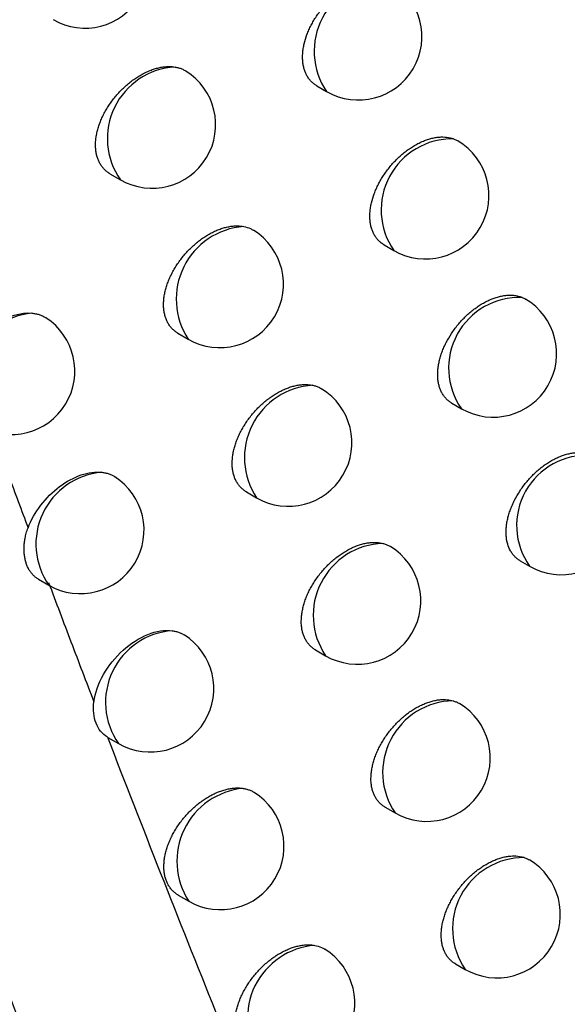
# Model space of a CAD drawing. Header units: millimetres. Extents: x -0.41 to 0.79, y -0.23 to 0.59.
# Tile 67 of 83: x 0.62174 to 0.62605, y 0.26877 to 0.27653. Entities that reach past the tile are written whole.
import ezdxf

# ---------------------------------------------------------------- set-up
doc = ezdxf.new("R2010")
doc.units = ezdxf.units.MM

msp = doc.modelspace()

# ---------------------------------------------------------------- linework, layer by layer
at = {"color": 7, "linetype": 'Continuous', "lineweight": 25}
for p, q in [((0.6240780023, 0.2760063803), (0.6241548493, 0.2759620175)), ((0.6224493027, 0.2753137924), (0.6225312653, 0.2752664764)), ((0.6246073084, 0.2747532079), (0.6246830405, 0.2747094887)), ((0.6229846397, 0.2740571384), (0.6230654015, 0.2740105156)), ((0.6251410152, 0.2735057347), (0.6252156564, 0.2734626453)), ((0.6235242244, 0.272806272), (0.6236038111, 0.2727603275)), ((0.6256791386, 0.2722639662), (0.6257527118, 0.2722214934)), ((0.6218855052, 0.2721194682), (0.6219674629, 0.272072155)), ((0.6240680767, 0.2715611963), (0.6241465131, 0.2715159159)), ((0.62243308, 0.2708722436), (0.6225163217, 0.2708241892)), ((0.6246162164, 0.2703219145), (0.6246935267, 0.2702772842)), ((0.6229873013, 0.2696294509), (0.6230693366, 0.269582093)), ((0.6251686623, 0.2690884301), (0.62524487, 0.2690444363))]:
    msp.add_line(p, q, dxfattribs=at)
for centre, radius, start, end in [((0.6222513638, 0.2769612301), 0.0005000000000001, 240.0026882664, 57.7154807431), ((0.624404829, 0.2763950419), 0.0005, 240.0026882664, 59.0720710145), ((0.622781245, 0.2756995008), 0.0005, 240.0026882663, 57.9426223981), ((0.6249330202, 0.2751425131), 0.0005, 240.0026882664, 59.2687131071), ((0.6233153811, 0.27444354), 0.0005, 240.0026882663, 58.2551907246), ((0.625465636, 0.2738956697), 0.0005, 240.0026882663, 59.4467227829), ((0.6216727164, 0.273759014), 0.0005, 240.0026882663, 57.1173722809), ((0.6238537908, 0.273193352), 0.0005, 240.0026882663, 58.4764910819), ((0.6260026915, 0.2726545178), 0.0005, 240.0026882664, 59.7248708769), ((0.6222174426, 0.2725051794), 0.0005, 240.0026882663, 57.4555503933), ((0.6243964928, 0.2719489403), 0.0005, 240.0026882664, 58.6847587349), ((0.6227663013, 0.2712572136), 0.0005, 240.0026882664, 57.6931044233), ((0.6249435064, 0.2707103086), 0.0005000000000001, 240.0026882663, 58.8764109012), ((0.6233193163, 0.2700151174), 0.0005, 240.0026882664, 57.9180241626), ((0.6254948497, 0.2694774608), 0.0005, 240.0026882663, 59.1721810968), ((0.6238765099, 0.2687788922), 0.0005, 240.0026882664, 58.1282888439)]:
    msp.add_arc(centre, radius, start, end, dxfattribs=at)
at = {"color": 9, "linetype": 'Continuous', "lineweight": 25}
for centre, radius, start, end in [((0.624621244, 0.2762798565), 0.0005643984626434, 90.4757661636, 214.273676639), ((0.6229934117, 0.275591), 0.0005647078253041, 93.2536424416, 215.0768951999), ((0.6251450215, 0.275028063), 0.0005611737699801, 89.2030464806, 214.5895003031), ((0.6235442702, 0.2743261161), 0.0005735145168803, 94.2433461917, 213.3870534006), ((0.6256726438, 0.2737820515), 0.0005575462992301, 87.8071901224, 214.9511918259), ((0.6218908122, 0.273649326), 0.0005688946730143, 95.6796321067, 214.6358811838), ((0.6240785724, 0.2730770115), 0.0005706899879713, 93.1812256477, 213.7048001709), ((0.6262040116, 0.2725418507), 0.0005534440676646, 86.2646516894, 215.3692248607), ((0.6224337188, 0.2723959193), 0.0005676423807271, 94.9625305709, 214.7758005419), ((0.6246167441, 0.2718338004), 0.0005675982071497, 92.0329976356, 214.0593973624), ((0.6229805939, 0.2711484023), 0.0005662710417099, 94.2005152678, 214.927576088), ((0.6251616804, 0.2705949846), 0.0005657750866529, 91.0820182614, 214.1617584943), ((0.6235524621, 0.2698966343), 0.0005764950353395, 95.415603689, 213.0663423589), ((0.6257089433, 0.2693628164), 0.0005627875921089, 89.88100563, 214.4522887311), ((0.6241060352, 0.2686613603), 0.0005739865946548, 94.453603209, 213.3430979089)]:
    msp.add_arc(centre, radius, start, end, dxfattribs=at)
at = {"color": 7, "linetype": 'Continuous', "lineweight": 25}
for points, knots in [([(0.623105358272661, 0.2652140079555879), (0.6229938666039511, 0.2654851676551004), (0.622436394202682, 0.2668410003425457), (0.6210331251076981, 0.2704035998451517), (0.6190263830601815, 0.2760039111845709), (0.6169380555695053, 0.2827531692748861), (0.615155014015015, 0.2893995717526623), (0.6142110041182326, 0.2938027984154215), (0.6137491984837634, 0.2959568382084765)], [0, 0, 0, 0, 0.0280700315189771, 0.1403536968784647, 0.364943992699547, 0.5897806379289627, 0.7993224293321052, 0.9999999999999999, 0.9999999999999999, 0.9999999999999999, 0.9999999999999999]), ([(0.6240780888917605, 0.276006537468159), (0.6240771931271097, 0.2760069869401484), (0.6240682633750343, 0.2760114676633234), (0.6240531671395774, 0.2760227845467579), (0.6240329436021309, 0.2760406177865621), (0.6240150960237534, 0.2760616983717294), (0.6239998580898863, 0.2760851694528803), (0.6239874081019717, 0.2761107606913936), (0.6239776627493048, 0.2761383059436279), (0.6239705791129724, 0.2761681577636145), (0.6239663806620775, 0.2761996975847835), (0.6239650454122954, 0.2762324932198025), (0.6239664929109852, 0.2762663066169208), (0.6239707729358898, 0.2763015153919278), (0.6239801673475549, 0.2763491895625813), (0.6239950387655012, 0.2763980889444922), (0.6240149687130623, 0.2764469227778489), (0.6240325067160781, 0.276483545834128), (0.6240522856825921, 0.2765194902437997), (0.6240742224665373, 0.2765546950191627), (0.6240984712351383, 0.2765893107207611), (0.6241246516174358, 0.2766227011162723), (0.6241524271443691, 0.2766544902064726), (0.6241817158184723, 0.2766846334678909), (0.6242126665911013, 0.2767132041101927), (0.6242447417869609, 0.2767396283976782), (0.6242775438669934, 0.2767636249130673), (0.6243109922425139, 0.2767851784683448), (0.6243452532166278, 0.2768043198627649), (0.6243796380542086, 0.2768205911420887), (0.624413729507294, 0.2768338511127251), (0.6244474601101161, 0.276844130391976), (0.6244810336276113, 0.2768514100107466), (0.6245123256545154, 0.2768552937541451), (0.6245501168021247, 0.2768564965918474), (0.6245847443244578, 0.2768532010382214), (0.6246085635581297, 0.2768464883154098), (0.624616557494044, 0.276844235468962)], [0, 0, 0, 0, 0.003081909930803, 0.0307231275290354, 0.058559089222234, 0.0870121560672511, 0.1156796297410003, 0.1430550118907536, 0.1706223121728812, 0.1987960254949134, 0.2271796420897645, 0.2545035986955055, 0.2820186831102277, 0.3098292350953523, 0.3380439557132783, 0.3927047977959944, 0.42074100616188, 0.4489794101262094, 0.4764406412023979, 0.5040898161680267, 0.5323286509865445, 0.5607699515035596, 0.5885062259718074, 0.6164326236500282, 0.6449565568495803, 0.673686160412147, 0.7016468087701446, 0.729800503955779, 0.7585628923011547, 0.7875356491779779, 0.8155700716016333, 0.8437998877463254, 0.8726478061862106, 0.9017101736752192, 0.9260600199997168, 0.975185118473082, 1, 1, 1, 1]), ([(0.622449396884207, 0.2753139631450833), (0.6224484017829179, 0.2753144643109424), (0.6224392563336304, 0.2753190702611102), (0.6224238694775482, 0.2753305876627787), (0.6224033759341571, 0.2753486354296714), (0.6223852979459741, 0.2753699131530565), (0.6223698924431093, 0.2753935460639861), (0.6223573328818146, 0.2754192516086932), (0.6223475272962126, 0.2754468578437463), (0.6223404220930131, 0.2754767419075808), (0.6223362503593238, 0.2755082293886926), (0.6223349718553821, 0.2755408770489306), (0.6223364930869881, 0.2755745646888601), (0.6223408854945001, 0.275609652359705), (0.6223481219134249, 0.2756454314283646), (0.6223580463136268, 0.2756814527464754), (0.6223705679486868, 0.2757176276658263), (0.6223858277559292, 0.2757542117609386), (0.622403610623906, 0.2757905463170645), (0.6224236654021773, 0.2758262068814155), (0.6224459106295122, 0.2758611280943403), (0.6224704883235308, 0.2758954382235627), (0.6224970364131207, 0.275928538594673), (0.6225252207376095, 0.2759600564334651), (0.6225549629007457, 0.2759899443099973), (0.6225863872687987, 0.276018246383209), (0.622618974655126, 0.2760444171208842), (0.6226523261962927, 0.2760681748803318), (0.6226863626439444, 0.2760894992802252), (0.6227212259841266, 0.276108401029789), (0.6227562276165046, 0.2761244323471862), (0.6227909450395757, 0.2761374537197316), (0.6228253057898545, 0.2761474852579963), (0.6228595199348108, 0.276154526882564), (0.622893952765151, 0.2761583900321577), (0.6229282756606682, 0.2761590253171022), (0.6229503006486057, 0.27615621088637), (0.6229613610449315, 0.2761547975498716)], [0, 0, 0, 0, 0.0035009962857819, 0.0321758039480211, 0.061053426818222, 0.0905745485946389, 0.1203195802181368, 0.1486451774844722, 0.1771698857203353, 0.2063240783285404, 0.235696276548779, 0.2638232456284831, 0.2921455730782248, 0.3210826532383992, 0.350231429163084, 0.3783993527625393, 0.4067605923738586, 0.4357280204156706, 0.4649033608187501, 0.493329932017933, 0.52195033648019, 0.5511780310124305, 0.5806138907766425, 0.60939970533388, 0.6383821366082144, 0.6679818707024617, 0.6977938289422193, 0.7268787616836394, 0.7561641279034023, 0.7860813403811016, 0.8162168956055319, 0.8454067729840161, 0.8748002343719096, 0.9048381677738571, 0.9350999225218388, 0.9674088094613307, 1, 1, 1, 1]), ([(0.6229613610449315, 0.2761547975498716), (0.6229706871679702, 0.2761529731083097), (0.6229894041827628, 0.2761493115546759), (0.6230155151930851, 0.2761398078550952), (0.6230346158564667, 0.2761310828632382), (0.6230442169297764, 0.2761244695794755), (0.6230463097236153, 0.2761230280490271)], [0, 0, 0, 0, 0.3009724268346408, 0.6040350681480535, 0.9136895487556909, 1, 1, 1, 1]), ([(0.6246073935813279, 0.2747533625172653), (0.6246065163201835, 0.274753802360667), (0.6245976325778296, 0.2747582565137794), (0.624582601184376, 0.2747695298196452), (0.6245624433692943, 0.2747873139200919), (0.6245446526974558, 0.2748083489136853), (0.6245294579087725, 0.2748317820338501), (0.6245170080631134, 0.2748574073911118), (0.624507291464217, 0.2748849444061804), (0.6245002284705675, 0.274914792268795), (0.6244960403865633, 0.2749462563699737), (0.624494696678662, 0.2749790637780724), (0.6244961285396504, 0.2750129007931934), (0.6245003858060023, 0.2750481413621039), (0.6245097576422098, 0.2750959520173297), (0.6245245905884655, 0.2751449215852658), (0.6245444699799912, 0.2751938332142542), (0.6245619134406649, 0.2752304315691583), (0.6245816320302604, 0.2752664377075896), (0.6246035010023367, 0.2753017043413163), (0.6246276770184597, 0.275336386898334), (0.6246537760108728, 0.2753698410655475), (0.6246814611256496, 0.27540169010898), (0.6247106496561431, 0.2754318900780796), (0.6247414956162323, 0.275460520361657), (0.6247734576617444, 0.2754870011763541), (0.6248061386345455, 0.2755110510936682), (0.624839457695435, 0.2755326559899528), (0.6248735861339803, 0.2755518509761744), (0.6249078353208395, 0.2755681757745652), (0.6249417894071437, 0.2755814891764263), (0.6249753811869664, 0.2755918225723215), (0.625008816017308, 0.2755991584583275), (0.6250408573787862, 0.2756032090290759), (0.6250810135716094, 0.2756043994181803), (0.625118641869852, 0.2756002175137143), (0.6251441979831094, 0.2755919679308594), (0.625152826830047, 0.2755891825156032)], [0, 0, 0, 0, 0.0029995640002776, 0.0303756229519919, 0.0579443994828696, 0.0861236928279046, 0.1145150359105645, 0.1416427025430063, 0.1691612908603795, 0.1968786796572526, 0.2250047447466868, 0.2520907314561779, 0.279366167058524, 0.3069344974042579, 0.3349035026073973, 0.3892820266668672, 0.4168785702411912, 0.4448711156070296, 0.4720825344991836, 0.4994803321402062, 0.5274630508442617, 0.5556466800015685, 0.5831156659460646, 0.6107730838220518, 0.6390228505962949, 0.6674765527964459, 0.6951544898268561, 0.7230235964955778, 0.7514955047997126, 0.7801757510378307, 0.8079211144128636, 0.8358598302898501, 0.8644101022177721, 0.8931725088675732, 0.9195660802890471, 0.9728420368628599, 1, 1, 1, 1]), ([(0.625152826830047, 0.2755891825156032), (0.625161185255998, 0.2755859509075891), (0.625173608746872, 0.2755811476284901), (0.6251846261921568, 0.2755742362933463), (0.6251882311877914, 0.2755719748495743)], [0, 0, 0, 0, 0.6727920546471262, 1, 1, 1, 1]), ([(0.6229847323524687, 0.2740573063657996), (0.6229837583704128, 0.2740577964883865), (0.6229746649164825, 0.2740623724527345), (0.6229593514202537, 0.2740738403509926), (0.6229389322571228, 0.2740918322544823), (0.6229209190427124, 0.2741130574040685), (0.6229055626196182, 0.2741366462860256), (0.6228930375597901, 0.2741623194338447), (0.6228832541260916, 0.2741899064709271), (0.6228761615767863, 0.2742197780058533), (0.622871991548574, 0.2742512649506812), (0.6228707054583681, 0.2742839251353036), (0.622872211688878, 0.2743176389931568), (0.6228765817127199, 0.2743527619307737), (0.6228837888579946, 0.2743885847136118), (0.6228936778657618, 0.2744246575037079), (0.6229061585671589, 0.2744608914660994), (0.6229213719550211, 0.2744975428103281), (0.6229391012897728, 0.2745339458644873), (0.6229590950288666, 0.2745696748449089), (0.622981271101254, 0.2746046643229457), (0.6230057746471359, 0.2746390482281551), (0.6230322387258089, 0.2746722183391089), (0.6230603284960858, 0.2747038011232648), (0.6230899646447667, 0.2747337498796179), (0.6231212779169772, 0.2747621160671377), (0.6231537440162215, 0.2747883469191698), (0.6231869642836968, 0.274812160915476), (0.6232208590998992, 0.2748335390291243), (0.6232555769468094, 0.2748524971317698), (0.6232904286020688, 0.2748685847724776), (0.6233249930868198, 0.2748816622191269), (0.6233591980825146, 0.2748917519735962), (0.6233932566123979, 0.2748988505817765), (0.6234338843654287, 0.2749035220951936), (0.6234703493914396, 0.2749032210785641), (0.6234943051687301, 0.2748992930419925), (0.6235018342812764, 0.2748980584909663)], [0, 0, 0, 0, 0.0034145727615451, 0.031879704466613, 0.0605459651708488, 0.0898501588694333, 0.1193762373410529, 0.1475137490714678, 0.1758489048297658, 0.2048088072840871, 0.2339850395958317, 0.2619372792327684, 0.2900836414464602, 0.3188409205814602, 0.3478086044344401, 0.3758012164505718, 0.4039860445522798, 0.432773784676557, 0.4617683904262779, 0.4900057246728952, 0.5184357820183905, 0.5474698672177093, 0.5767110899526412, 0.6052864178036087, 0.6340571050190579, 0.6634413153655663, 0.6930365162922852, 0.7218915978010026, 0.7509456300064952, 0.7806268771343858, 0.8105248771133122, 0.8394762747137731, 0.8686295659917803, 0.8984218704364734, 0.9284360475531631, 0.9775080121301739, 1, 1, 1, 1]), ([(0.6235018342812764, 0.2748980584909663), (0.623520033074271, 0.2748934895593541), (0.623547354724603, 0.2748866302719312), (0.6235705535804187, 0.2748732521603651), (0.6235782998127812, 0.2748687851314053)], [0, 0, 0, 0, 0.666094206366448, 1, 1, 1, 1]), ([(0.6251410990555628, 0.2735058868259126), (0.6251402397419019, 0.2735063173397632), (0.6251314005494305, 0.2735107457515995), (0.6251164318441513, 0.2735219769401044), (0.6250963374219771, 0.2735397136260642), (0.6250786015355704, 0.2735607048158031), (0.6250634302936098, 0.2735841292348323), (0.6250510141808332, 0.2736097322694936), (0.6250413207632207, 0.2736372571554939), (0.6250342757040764, 0.2736670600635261), (0.6250300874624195, 0.2736985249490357), (0.6250287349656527, 0.2737313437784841), (0.6250301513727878, 0.2737652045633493), (0.6250343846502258, 0.2738004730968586), (0.6250414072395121, 0.2738364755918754), (0.6250511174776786, 0.2738728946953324), (0.6250633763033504, 0.2739094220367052), (0.625078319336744, 0.2739463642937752), (0.6251014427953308, 0.2739951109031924), (0.6251293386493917, 0.2740431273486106), (0.6251612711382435, 0.2740891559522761), (0.6251872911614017, 0.2741226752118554), (0.625214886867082, 0.2741545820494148), (0.6252439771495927, 0.2741848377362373), (0.6252747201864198, 0.2742135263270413), (0.625306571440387, 0.2742400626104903), (0.6253391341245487, 0.2742641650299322), (0.6253723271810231, 0.2742858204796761), (0.6254063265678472, 0.2743050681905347), (0.6254404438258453, 0.2743214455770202), (0.6254742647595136, 0.274334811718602), (0.6255077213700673, 0.2743451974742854), (0.6255410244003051, 0.2743525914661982), (0.6255734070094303, 0.2743567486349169), (0.6256044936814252, 0.2743576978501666), (0.6256342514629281, 0.2743555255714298), (0.6256628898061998, 0.274350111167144), (0.6256824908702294, 0.274343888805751), (0.6256925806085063, 0.2743397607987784), (0.6256939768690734, 0.2743391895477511)], [0, 0, 0, 0, 0.002917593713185, 0.0300113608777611, 0.0572957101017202, 0.0851836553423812, 0.1132811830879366, 0.1402414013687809, 0.1673918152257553, 0.1948372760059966, 0.2226871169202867, 0.2495163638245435, 0.27653325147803, 0.3038402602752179, 0.3315441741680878, 0.3584052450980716, 0.3854525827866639, 0.4127872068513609, 0.4405143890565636, 0.4945395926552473, 0.5222473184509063, 0.5501542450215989, 0.5773384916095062, 0.6047093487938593, 0.6326669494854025, 0.6608266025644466, 0.6882052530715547, 0.715773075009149, 0.7439374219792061, 0.772307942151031, 0.7997481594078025, 0.8273795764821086, 0.8556156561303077, 0.8840614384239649, 0.9114071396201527, 0.9389446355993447, 0.9670896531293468, 0.9954457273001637, 0.9999999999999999, 0.9999999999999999, 0.9999999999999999, 0.9999999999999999]), ([(0.6256939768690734, 0.2743391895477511), (0.6257021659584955, 0.2743357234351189), (0.6257111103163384, 0.2743319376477), (0.6257189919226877, 0.2743266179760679), (0.6257196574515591, 0.2743261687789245)], [0, 0, 0, 0, 0.9155592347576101, 1, 1, 1, 1]), ([(0.6213064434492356, 0.2738784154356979), (0.6213661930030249, 0.2739797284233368), (0.6214544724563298, 0.274071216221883), (0.62164537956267, 0.2741929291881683), (0.6217486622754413, 0.274223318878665), (0.6218345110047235, 0.2742154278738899)], [0, 0, 0, 0, 0.5, 0.5, 1, 1, 1, 1]), ([(0.6218345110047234, 0.2742154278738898), (0.6218442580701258, 0.2742142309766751), (0.6218638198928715, 0.27421182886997), (0.6218915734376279, 0.2742044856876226), (0.6219177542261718, 0.2741939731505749), (0.6219352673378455, 0.2741852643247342), (0.6219433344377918, 0.2741793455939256), (0.6219439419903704, 0.2741788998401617)], [0, 0, 0, 0, 0.2405802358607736, 0.48283126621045, 0.730351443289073, 0.9796921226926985, 0.9999999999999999, 0.9999999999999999, 0.9999999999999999, 0.9999999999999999]), ([(0.6235243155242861, 0.2728064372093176), (0.6235233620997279, 0.2728069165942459), (0.6235143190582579, 0.2728114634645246), (0.6234990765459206, 0.2728228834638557), (0.6234787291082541, 0.2728408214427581), (0.6234607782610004, 0.272861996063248), (0.6234454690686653, 0.2728855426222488), (0.623432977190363, 0.2729111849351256), (0.6234232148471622, 0.2729387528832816), (0.6234161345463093, 0.2729686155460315), (0.6234105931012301, 0.2730104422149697), (0.623410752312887, 0.2730551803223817), (0.6234165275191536, 0.2731017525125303), (0.6234236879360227, 0.2731375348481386), (0.6234335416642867, 0.2731736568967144), (0.6234459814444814, 0.2732099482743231), (0.6234611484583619, 0.2732466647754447), (0.6234788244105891, 0.2732831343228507), (0.6234987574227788, 0.2733189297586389), (0.6235208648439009, 0.2733539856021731), (0.6235452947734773, 0.2733884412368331), (0.6235716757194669, 0.2734216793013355), (0.6235996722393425, 0.2734533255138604), (0.6236292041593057, 0.2734833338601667), (0.6236604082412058, 0.2735117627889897), (0.6236927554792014, 0.273538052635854), (0.6237258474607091, 0.2735619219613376), (0.6237596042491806, 0.2735833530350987), (0.6237941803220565, 0.2736023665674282), (0.6238288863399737, 0.2736185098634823), (0.6238633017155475, 0.2736316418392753), (0.6238973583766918, 0.2736417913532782), (0.6239312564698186, 0.2736489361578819), (0.6239608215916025, 0.273652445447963), (0.6239931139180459, 0.2736536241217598), (0.6240208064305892, 0.2736519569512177), (0.6240403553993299, 0.273648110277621), (0.6240469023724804, 0.2736468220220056)], [0, 0, 0, 0, 0.0033290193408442, 0.0315750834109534, 0.0600205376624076, 0.0890982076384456, 0.1183956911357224, 0.1463345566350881, 0.1744695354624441, 0.2032243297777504, 0.2321937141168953, 0.2880731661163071, 0.3164359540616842, 0.3452107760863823, 0.3730165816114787, 0.4010134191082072, 0.4296096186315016, 0.4584115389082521, 0.4864487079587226, 0.514677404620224, 0.5435065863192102, 0.5725417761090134, 0.6008967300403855, 0.6294457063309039, 0.6586041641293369, 0.6879722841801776, 0.7165887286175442, 0.745402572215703, 0.774838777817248, 0.8044900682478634, 0.8331948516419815, 0.8620997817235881, 0.8916380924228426, 0.9213962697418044, 0.9409221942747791, 0.9802147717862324, 1, 1, 1, 1]), ([(0.6240469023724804, 0.2736468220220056), (0.6240558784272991, 0.273644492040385), (0.6240738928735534, 0.2736398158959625), (0.6240965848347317, 0.2736304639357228), (0.6241095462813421, 0.2736225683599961), (0.6241149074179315, 0.2736193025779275)], [0, 0, 0, 0, 0.3680221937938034, 0.738600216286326, 1, 1, 1, 1]), ([(0.6215008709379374, 0.2733445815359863), (0.6215508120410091, 0.2732085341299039), (0.6216514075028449, 0.2729344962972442), (0.6217529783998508, 0.2726613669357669), (0.6218041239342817, 0.272523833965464)], [0, 0, 0, 0, 0.4964548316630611, 1, 1, 1, 1]), ([(0.6256792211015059, 0.2722641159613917), (0.6256783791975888, 0.272264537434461), (0.6256695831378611, 0.2722689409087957), (0.6256546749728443, 0.2722801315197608), (0.6256346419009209, 0.2722978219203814), (0.6256169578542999, 0.2723187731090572), (0.6255968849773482, 0.2723497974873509), (0.625582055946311, 0.2723855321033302), (0.6255727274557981, 0.2724250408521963), (0.6255685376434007, 0.2724565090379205), (0.625567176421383, 0.2724893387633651), (0.6255685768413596, 0.2725232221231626), (0.6255727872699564, 0.2725585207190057), (0.6255797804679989, 0.2725945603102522), (0.6255894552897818, 0.2726310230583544), (0.6256016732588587, 0.2726676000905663), (0.6256165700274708, 0.2727045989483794), (0.6256396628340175, 0.2727535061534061), (0.6256674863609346, 0.2728016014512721), (0.6256993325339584, 0.272847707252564), (0.6257252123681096, 0.2728812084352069), (0.6257527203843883, 0.2729131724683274), (0.6257817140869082, 0.2729434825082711), (0.6258123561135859, 0.2729722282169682), (0.6258440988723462, 0.2729988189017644), (0.6258765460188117, 0.2730229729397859), (0.6259096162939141, 0.2730446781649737), (0.6259434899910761, 0.2730639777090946), (0.6259774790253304, 0.2730804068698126), (0.6260111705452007, 0.2730938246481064), (0.6260444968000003, 0.2731042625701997), (0.6260776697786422, 0.2731117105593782), (0.6261099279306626, 0.2731159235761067), (0.6261408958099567, 0.2731169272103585), (0.6261705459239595, 0.2731148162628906), (0.6261990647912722, 0.2731094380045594), (0.6262221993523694, 0.2731021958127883), (0.6262353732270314, 0.2730962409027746), (0.6262400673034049, 0.2730941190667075)], [0, 0, 0, 0, 0.0028362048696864, 0.0296321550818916, 0.0566164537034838, 0.0841971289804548, 0.1119848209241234, 0.1654797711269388, 0.1926365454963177, 0.2201931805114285, 0.2467485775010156, 0.2734896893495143, 0.3005179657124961, 0.3279391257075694, 0.3545253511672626, 0.3812960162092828, 0.4083512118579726, 0.4357952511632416, 0.489441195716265, 0.516664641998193, 0.5442775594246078, 0.5711612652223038, 0.5982296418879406, 0.6258787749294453, 0.653727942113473, 0.6807923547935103, 0.7080438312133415, 0.7358852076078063, 0.7639304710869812, 0.7910510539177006, 0.818360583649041, 0.8462675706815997, 0.8743817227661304, 0.9014130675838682, 0.9286338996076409, 0.956454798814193, 0.9844841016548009, 1, 1, 1, 1]), ([(0.6218041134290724, 0.2725238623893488), (0.621850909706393, 0.2726456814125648), (0.6219431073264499, 0.2727661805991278), (0.6221624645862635, 0.2729311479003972), (0.6222852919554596, 0.2729725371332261), (0.6223846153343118, 0.2729614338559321)], [0, 0, 0, 0, 0.5, 0.5, 1, 1, 1, 1]), ([(0.6223846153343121, 0.2729614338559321), (0.6223942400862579, 0.272960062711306), (0.6224135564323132, 0.2729573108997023), (0.6224407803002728, 0.2729492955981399), (0.6224652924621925, 0.2729393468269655), (0.6224796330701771, 0.2729305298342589), (0.6224861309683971, 0.2729265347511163)], [0, 0, 0, 0, 0.2571871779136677, 0.5161604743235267, 0.7807666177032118, 1, 1, 1, 1]), ([(0.6218856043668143, 0.2721196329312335), (0.621879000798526, 0.2721236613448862), (0.6218651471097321, 0.2721321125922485), (0.6218465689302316, 0.2721484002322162), (0.6218291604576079, 0.2721677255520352), (0.621813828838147, 0.2721899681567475), (0.6218007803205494, 0.2722147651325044), (0.6217901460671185, 0.2722418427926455), (0.621781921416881, 0.2722711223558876), (0.6217761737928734, 0.2723027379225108), (0.6217731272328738, 0.2723360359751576), (0.6217728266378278, 0.2723705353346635), (0.6217752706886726, 0.2724060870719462), (0.621780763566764, 0.2724428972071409), (0.6217896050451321, 0.2724824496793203), (0.6217990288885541, 0.2725093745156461), (0.6218040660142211, 0.2725237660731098)], [0, 0, 0, 0, 0.0630889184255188, 0.1323548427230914, 0.2020905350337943, 0.2733022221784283, 0.3450228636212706, 0.4151803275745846, 0.4858243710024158, 0.5580045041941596, 0.6307164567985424, 0.7008524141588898, 0.7714815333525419, 0.8436853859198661, 0.9164484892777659, 1, 1, 1, 1]), ([(0.6240681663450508, 0.2715613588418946), (0.6240672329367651, 0.2715618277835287), (0.6240582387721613, 0.2715663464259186), (0.6240430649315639, 0.2715777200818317), (0.624022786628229, 0.271595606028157), (0.6240048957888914, 0.2716167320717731), (0.6239896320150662, 0.271640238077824), (0.6239771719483, 0.2716658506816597), (0.623967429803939, 0.2716934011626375), (0.6239603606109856, 0.2717232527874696), (0.6239548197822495, 0.2717650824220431), (0.6239549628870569, 0.2718098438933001), (0.6239607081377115, 0.2718564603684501), (0.6239678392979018, 0.2718922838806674), (0.6239776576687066, 0.2719284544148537), (0.6239900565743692, 0.2719648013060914), (0.624005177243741, 0.2720015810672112), (0.6240227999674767, 0.2720381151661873), (0.6240426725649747, 0.272073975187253), (0.6240647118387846, 0.2721090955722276), (0.624089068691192, 0.2721436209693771), (0.6241153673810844, 0.2721769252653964), (0.6241432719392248, 0.2722086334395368), (0.6241727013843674, 0.2722387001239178), (0.6242037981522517, 0.2722671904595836), (0.6242360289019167, 0.2722935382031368), (0.6242689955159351, 0.2723174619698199), (0.6243026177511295, 0.2723389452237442), (0.6243370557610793, 0.2723580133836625), (0.6243716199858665, 0.2723742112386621), (0.624405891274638, 0.2723873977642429), (0.6244398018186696, 0.2723976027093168), (0.6244735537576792, 0.2724048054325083), (0.624503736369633, 0.2724084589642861), (0.6245380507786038, 0.2724096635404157), (0.6245683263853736, 0.2724074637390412), (0.6245895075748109, 0.2724026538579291), (0.6245966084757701, 0.2724010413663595)], [0, 0, 0, 0, 0.0032441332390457, 0.0312599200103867, 0.0594732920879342, 0.0883129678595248, 0.1173703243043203, 0.145098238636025, 0.1730206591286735, 0.2015577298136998, 0.2303075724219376, 0.2857862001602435, 0.3139455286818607, 0.3425139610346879, 0.3701197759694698, 0.3979153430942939, 0.4263064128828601, 0.4549019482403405, 0.4827263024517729, 0.5107408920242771, 0.5393521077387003, 0.5681680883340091, 0.5962910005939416, 0.6246065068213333, 0.6535271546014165, 0.6826560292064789, 0.7110232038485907, 0.7395861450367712, 0.7687663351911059, 0.7981598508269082, 0.8266079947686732, 0.8552544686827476, 0.884528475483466, 0.9140202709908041, 0.9353487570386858, 0.9783259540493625, 0.9999999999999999, 0.9999999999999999, 0.9999999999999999, 0.9999999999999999]), ([(0.6245966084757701, 0.2724010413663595), (0.624605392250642, 0.2723984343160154), (0.6246230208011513, 0.2723932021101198), (0.6246427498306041, 0.2723844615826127), (0.624653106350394, 0.2723777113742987), (0.6246560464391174, 0.2723757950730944)], [0, 0, 0, 0, 0.4156056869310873, 0.8340976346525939, 1, 1, 1, 1]), ([(0.6219656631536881, 0.2720923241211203), (0.6220244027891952, 0.2719364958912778), (0.6221427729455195, 0.2716224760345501), (0.6222624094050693, 0.2713096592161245), (0.6223226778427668, 0.2711520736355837)], [0, 0, 0, 0, 0.4962368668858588, 1, 1, 1, 1]), ([(0.6223226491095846, 0.2711521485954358), (0.6223316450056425, 0.2712213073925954), (0.6223578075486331, 0.2712959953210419), (0.6224378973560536, 0.2714375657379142), (0.6224913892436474, 0.2715039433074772), (0.622612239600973, 0.2716134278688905), (0.6226798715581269, 0.2716568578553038), (0.6228151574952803, 0.2717108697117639), (0.6228813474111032, 0.2717208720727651), (0.6229391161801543, 0.2717131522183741)], [0, 0, 0, 0, 0.25, 0.25, 0.5, 0.5, 0.75, 0.75, 1, 1, 1, 1]), ([(0.6229391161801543, 0.2717131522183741), (0.6229486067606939, 0.2717115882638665), (0.62296765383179, 0.2717084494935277), (0.6229943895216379, 0.2716998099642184), (0.6230164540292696, 0.2716903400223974), (0.6230286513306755, 0.2716824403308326), (0.6230331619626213, 0.2716795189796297)], [0, 0, 0, 0, 0.2747606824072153, 0.5514295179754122, 0.8341160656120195, 1, 1, 1, 1]), ([(0.6246163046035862, 0.2703220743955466), (0.6246153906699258, 0.2703225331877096), (0.624606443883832, 0.2703270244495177), (0.6245913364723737, 0.2703383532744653), (0.6245711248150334, 0.2703561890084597), (0.6245532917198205, 0.2703772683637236), (0.6245380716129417, 0.2704007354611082), (0.6245256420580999, 0.2704263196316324), (0.6245159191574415, 0.2704538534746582), (0.6245088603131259, 0.2704836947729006), (0.6245033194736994, 0.2705255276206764), (0.6245034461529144, 0.2705703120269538), (0.624509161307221, 0.270616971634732), (0.6245162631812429, 0.2706528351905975), (0.6245260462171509, 0.2706890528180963), (0.6245384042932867, 0.2707254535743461), (0.6245534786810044, 0.2707622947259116), (0.6245710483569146, 0.2707988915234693), (0.6245908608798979, 0.2708348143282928), (0.6246128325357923, 0.2708699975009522), (0.6246371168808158, 0.2709045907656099), (0.6246633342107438, 0.2709379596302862), (0.6246911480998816, 0.2709697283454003), (0.6247204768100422, 0.2709998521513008), (0.6247514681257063, 0.2710284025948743), (0.624783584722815, 0.2710548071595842), (0.6248164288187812, 0.2710787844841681), (0.6248499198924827, 0.2711003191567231), (0.6248842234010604, 0.2711194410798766), (0.6249186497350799, 0.2711356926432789), (0.624952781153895, 0.2711489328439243), (0.6249865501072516, 0.271159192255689), (0.6250201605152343, 0.2711664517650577), (0.625051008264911, 0.2711702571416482), (0.6250874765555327, 0.2711714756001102), (0.6251204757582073, 0.2711686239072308), (0.6251433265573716, 0.2711626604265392), (0.6251509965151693, 0.2711606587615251)], [0, 0, 0, 0, 0.0031599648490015, 0.0309338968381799, 0.0589035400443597, 0.087493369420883, 0.1162986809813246, 0.1438030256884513, 0.1715001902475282, 0.1998065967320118, 0.2283238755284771, 0.2833748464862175, 0.3113171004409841, 0.339665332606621, 0.3670577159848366, 0.3946384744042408, 0.4228105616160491, 0.4511857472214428, 0.4787843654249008, 0.5065718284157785, 0.5349517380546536, 0.5635350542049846, 0.5914139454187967, 0.6194839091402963, 0.6481543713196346, 0.6770315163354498, 0.7051384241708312, 0.7334393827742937, 0.7623522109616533, 0.791476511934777, 0.819657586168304, 0.8480351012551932, 0.8770340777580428, 0.9062486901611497, 0.9294667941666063, 0.9763252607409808, 1, 1, 1, 1]), ([(0.6251509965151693, 0.2711606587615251), (0.6251595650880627, 0.2711577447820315), (0.6251767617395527, 0.2711518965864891), (0.6251935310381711, 0.2711440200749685), (0.6252012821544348, 0.2711386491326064), (0.6252017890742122, 0.2711382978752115)], [0, 0, 0, 0, 0.481369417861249, 0.9660817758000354, 1, 1, 1, 1]), ([(0.6224292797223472, 0.2708744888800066), (0.6223879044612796, 0.2708995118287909), (0.6223580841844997, 0.2709368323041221), (0.6223214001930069, 0.2710319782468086), (0.6223145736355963, 0.2710899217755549), (0.6223226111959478, 0.2711519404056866)], [0, 0, 0, 0, 0.5, 0.5, 1, 1, 1, 1]), ([(0.6224294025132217, 0.2708744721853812), (0.6225675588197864, 0.2705184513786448), (0.622848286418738, 0.2697950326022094), (0.623284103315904, 0.2687006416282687), (0.6235847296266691, 0.2679652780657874), (0.6237373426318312, 0.2675919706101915)], [0, 0, 0, 0, 0.3229992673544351, 0.6563204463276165, 0.9999999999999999, 0.9999999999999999, 0.9999999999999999, 0.9999999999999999]), ([(0.6229873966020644, 0.2696296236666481), (0.6229863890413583, 0.2696301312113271), (0.6229772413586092, 0.2696347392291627), (0.6229618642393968, 0.2696462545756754), (0.6229414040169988, 0.2696642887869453), (0.622923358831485, 0.2696855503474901), (0.6229079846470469, 0.2697091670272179), (0.6228954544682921, 0.2697348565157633), (0.6228856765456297, 0.2697624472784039), (0.6228785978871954, 0.2697923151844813), (0.6228744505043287, 0.2698237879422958), (0.6228731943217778, 0.2698564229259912), (0.6228747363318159, 0.2698901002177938), (0.6228791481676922, 0.2699251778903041), (0.622886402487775, 0.2699609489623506), (0.6228963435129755, 0.2699969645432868), (0.6229088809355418, 0.2700331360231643), (0.6229241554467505, 0.2700697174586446), (0.6229419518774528, 0.2701060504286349), (0.6229620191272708, 0.2701417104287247), (0.6229842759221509, 0.2701766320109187), (0.6230088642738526, 0.2702109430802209), (0.623035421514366, 0.2702440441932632), (0.6230636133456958, 0.2702755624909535), (0.6230933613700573, 0.2703054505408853), (0.6231247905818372, 0.2703337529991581), (0.6231573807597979, 0.270359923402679), (0.6231907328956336, 0.2703836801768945), (0.6232247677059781, 0.2704050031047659), (0.6232596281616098, 0.2704239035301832), (0.6232946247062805, 0.2704399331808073), (0.6233293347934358, 0.2704529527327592), (0.6233636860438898, 0.2704629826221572), (0.6233978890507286, 0.2704700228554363), (0.6234320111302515, 0.2704738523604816), (0.6234657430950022, 0.2704745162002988), (0.6234872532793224, 0.2704718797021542), (0.6234980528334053, 0.2704705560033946)], [0, 0, 0, 0, 0.0035540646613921, 0.0322674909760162, 0.0611839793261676, 0.0907447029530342, 0.1205295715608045, 0.1488963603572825, 0.1774625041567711, 0.2066588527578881, 0.2360734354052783, 0.2642457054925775, 0.2926136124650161, 0.3215971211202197, 0.3507926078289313, 0.379009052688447, 0.4074191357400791, 0.4364364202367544, 0.465661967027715, 0.4941381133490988, 0.5228084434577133, 0.5520871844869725, 0.5815744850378, 0.6104089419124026, 0.6394403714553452, 0.669090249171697, 0.6989527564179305, 0.7280843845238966, 0.7574167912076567, 0.7873821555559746, 0.8175662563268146, 0.8468007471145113, 0.8762391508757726, 0.9063230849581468, 0.9366312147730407, 0.9681846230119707, 1, 1, 1, 1]), ([(0.6234980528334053, 0.2704705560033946), (0.6235074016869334, 0.2704687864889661), (0.6235261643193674, 0.2704652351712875), (0.6235523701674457, 0.2704559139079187), (0.6235719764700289, 0.2704470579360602), (0.623582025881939, 0.2704402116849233), (0.623584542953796, 0.2704384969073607)], [0, 0, 0, 0, 0.295893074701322, 0.5938410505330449, 0.8982695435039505, 1, 1, 1, 1]), ([(0.6251687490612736, 0.2690885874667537), (0.6251678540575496, 0.2690890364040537), (0.625158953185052, 0.2690935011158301), (0.625143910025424, 0.2691047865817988), (0.6251237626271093, 0.2691225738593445), (0.6251059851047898, 0.2691436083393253), (0.625090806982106, 0.2691670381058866), (0.6250784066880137, 0.2691925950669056), (0.6250687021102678, 0.2692201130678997), (0.6250616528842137, 0.269249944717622), (0.6250561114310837, 0.2692917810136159), (0.6250562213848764, 0.269336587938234), (0.625061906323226, 0.2693832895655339), (0.6250689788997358, 0.2694191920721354), (0.6250787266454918, 0.2694554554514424), (0.6250910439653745, 0.2694919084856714), (0.6251060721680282, 0.2695288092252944), (0.6251235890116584, 0.2695654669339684), (0.6251433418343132, 0.2696014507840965), (0.6251652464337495, 0.2696366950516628), (0.6251894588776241, 0.2696713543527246), (0.6252155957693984, 0.2697047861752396), (0.6252433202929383, 0.2697366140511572), (0.6252725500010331, 0.2697667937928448), (0.6253034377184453, 0.2697954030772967), (0.6253354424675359, 0.2698218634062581), (0.6253681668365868, 0.2698458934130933), (0.6254015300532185, 0.2698674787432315), (0.6254357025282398, 0.2698866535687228), (0.6254699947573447, 0.2699029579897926), (0.6255039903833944, 0.2699162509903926), (0.625537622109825, 0.2699265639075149), (0.6255710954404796, 0.2699338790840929), (0.62560266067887, 0.2699378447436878), (0.6256414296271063, 0.26993906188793), (0.6256773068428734, 0.2699354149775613), (0.6257018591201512, 0.2699280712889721), (0.6257101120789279, 0.2699256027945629)], [0, 0, 0, 0, 0.0030764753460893, 0.0305957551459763, 0.058308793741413, 0.0866356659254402, 0.1151757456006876, 0.1424427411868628, 0.1699007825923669, 0.1979623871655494, 0.2262328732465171, 0.2808271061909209, 0.3085375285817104, 0.3366505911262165, 0.3638149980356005, 0.3911662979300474, 0.4191044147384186, 0.447244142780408, 0.4746029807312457, 0.5021491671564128, 0.5302832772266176, 0.5586193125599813, 0.5862410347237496, 0.6140522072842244, 0.6424589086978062, 0.6710706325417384, 0.6989050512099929, 0.7269317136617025, 0.7555645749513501, 0.7844069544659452, 0.8123092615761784, 0.840406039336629, 0.8691179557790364, 0.898043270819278, 0.9232443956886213, 0.97419950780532, 1, 1, 1, 1]), ([(0.6257101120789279, 0.2699256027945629), (0.6257185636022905, 0.2699225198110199), (0.6257328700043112, 0.2699173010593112), (0.6257455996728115, 0.2699096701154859), (0.6257508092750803, 0.2699065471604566)], [0, 0, 0, 0, 0.5907511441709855, 1, 1, 1, 1]), ([(0.623545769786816, 0.2683927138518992), (0.623544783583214, 0.2683932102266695), (0.6235356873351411, 0.2683977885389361), (0.6235203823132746, 0.2684092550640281), (0.6234999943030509, 0.2684272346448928), (0.6234820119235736, 0.26844844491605), (0.6234666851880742, 0.2684720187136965), (0.6234541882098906, 0.2684976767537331), (0.6234444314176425, 0.2685252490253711), (0.6234373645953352, 0.2685551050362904), (0.6234332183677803, 0.2685865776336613), (0.6234319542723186, 0.2686192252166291), (0.6234334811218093, 0.2686529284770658), (0.6234378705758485, 0.268688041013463), (0.6234450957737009, 0.2687238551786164), (0.6234550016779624, 0.268759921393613), (0.6234674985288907, 0.2687961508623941), (0.6234827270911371, 0.2688327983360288), (0.6235004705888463, 0.2688691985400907), (0.6235204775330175, 0.2689049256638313), (0.6235426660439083, 0.2689399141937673), (0.6235671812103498, 0.2689742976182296), (0.6235936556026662, 0.2690074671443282), (0.6236217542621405, 0.2690390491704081), (0.6236513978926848, 0.2690689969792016), (0.6236827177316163, 0.2690973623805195), (0.623715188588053, 0.2691235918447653), (0.6237484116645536, 0.2691474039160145), (0.6237823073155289, 0.269168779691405), (0.6238170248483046, 0.2691877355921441), (0.623851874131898, 0.2692038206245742), (0.6238864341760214, 0.2692168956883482), (0.6239206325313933, 0.2692269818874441), (0.6239546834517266, 0.269234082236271), (0.6239899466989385, 0.269238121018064), (0.6240260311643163, 0.269238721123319), (0.6240496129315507, 0.269235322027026), (0.6240614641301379, 0.2692336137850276)], [0, 0, 0, 0, 0.0034665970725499, 0.0319741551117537, 0.0606831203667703, 0.0900308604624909, 0.1196007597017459, 0.1477827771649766, 0.1761627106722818, 0.2051682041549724, 0.2343902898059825, 0.2623907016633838, 0.2905855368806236, 0.3193922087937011, 0.3484095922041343, 0.3764534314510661, 0.4046898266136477, 0.4335301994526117, 0.4625778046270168, 0.4908675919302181, 0.5193504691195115, 0.5484385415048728, 0.5777341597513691, 0.6063614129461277, 0.6351843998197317, 0.6646221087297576, 0.6942712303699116, 0.723176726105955, 0.7522815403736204, 0.7820147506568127, 0.8119651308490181, 0.8409651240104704, 0.8701673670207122, 0.9000097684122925, 0.9300744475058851, 0.9648583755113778, 1, 1, 1, 1]), ([(0.6240614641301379, 0.2692336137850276), (0.6240795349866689, 0.2692289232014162), (0.6241068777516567, 0.269221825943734), (0.6241319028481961, 0.2692094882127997), (0.6241398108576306, 0.2692038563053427), (0.6241403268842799, 0.2692034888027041)], [0, 0, 0, 0, 0.6456176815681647, 0.9768752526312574, 1, 1, 1, 1]), ([(0.6347914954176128, 0.2690058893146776), (0.6345563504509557, 0.2689028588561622), (0.6340859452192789, 0.2686967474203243), (0.6333753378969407, 0.2683993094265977), (0.6326610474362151, 0.2681103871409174), (0.6319429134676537, 0.2678308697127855), (0.63122122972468, 0.2675605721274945), (0.630496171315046, 0.267299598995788), (0.6297679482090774, 0.2670479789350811), (0.6290367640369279, 0.2668057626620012), (0.6283028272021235, 0.2665729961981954), (0.6275663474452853, 0.26634972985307), (0.6268275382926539, 0.2661360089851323), (0.6260866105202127, 0.2659319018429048), (0.6253437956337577, 0.2657373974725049), (0.6245992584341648, 0.2655527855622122), (0.6238534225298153, 0.2653772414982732), (0.6233545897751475, 0.265268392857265), (0.6231053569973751, 0.2652140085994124)], [0, 0, 0, 0, 0.0625763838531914, 0.1251834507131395, 0.187812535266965, 0.2504549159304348, 0.3131018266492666, 0.3757444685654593, 0.4383740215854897, 0.5009816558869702, 0.5635585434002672, 0.6260958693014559, 0.6885848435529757, 0.7510167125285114, 0.8133827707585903, 0.8756743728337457, 0.9378829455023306, 0.9999999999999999, 0.9999999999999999, 0.9999999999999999, 0.9999999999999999])]:
    msp.add_open_spline(points, degree=3, knots=knots, dxfattribs=at)

doc.saveas('drawing.dxf')
